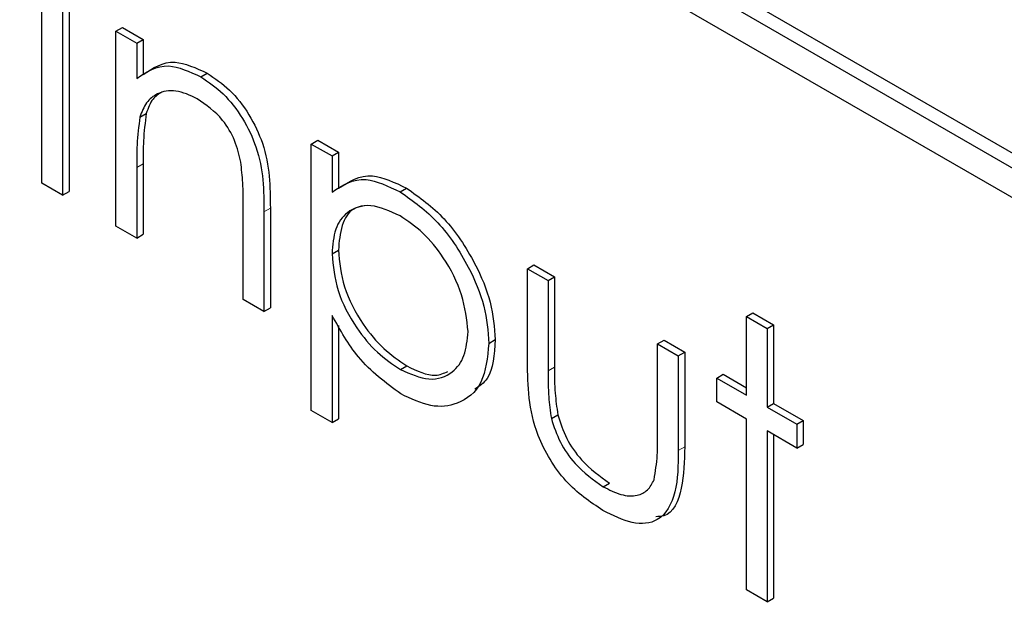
# Paper-space layout 'Blatt2' of a CAD drawing. Header units: millimetres. Extents: x 5 to 418, y 2 to 292.
# Tile 32 of 60: x 58.46 to 61.17, y 164.85 to 166.46. Entities that reach past the tile are written whole.
import ezdxf

# ---------------------------------------------------------------- set-up
doc = ezdxf.new("R2010")
doc.units = ezdxf.units.MM

psp = doc.layouts.new('Blatt2')

# ---------------------------------------------------------------- linework, layer by layer
at = {"color": 7, "linetype": 'Continuous', "lineweight": 25}
for p, q in [((66.2346, 163.1363), (58.4564, 167.6266)), ((66.27, 163.1567), (58.4918, 167.647)), ((58.4564, 167.5449), (66.2346, 163.0547)), ((58.5178, 166.0049), (58.5178, 166.7397)), ((58.5749, 166.7068), (58.5749, 165.9719)), ((58.5926, 166.717), (58.5926, 165.9821)), ((58.7218, 166.4241), (58.7395, 166.4343)), ((58.7395, 166.4343), (58.7966, 166.4014)), ((58.7218, 166.4241), (58.7789, 166.3912)), ((58.7218, 165.8871), (58.7218, 166.4241)), ((58.7789, 166.3912), (58.7966, 166.4014)), ((58.7789, 166.3912), (58.7789, 166.2943)), ((58.7966, 166.4014), (58.7966, 166.3045)), ((58.9559, 166.2984), (58.9735, 166.3087)), ((58.7877, 166.1874), (58.8054, 166.1976)), ((59.2603, 166.1133), (59.278, 166.1235)), ((59.2603, 166.1133), (59.3174, 166.0803)), ((59.2603, 165.3784), (59.2603, 166.1133)), ((59.278, 166.1235), (59.3351, 166.0905)), ((59.3174, 166.0803), (59.3351, 166.0905)), ((59.3174, 166.0803), (59.3174, 165.9809)), ((59.3351, 166.0905), (59.3351, 165.9911)), ((58.7966, 166.0585), (58.7966, 165.8643)), ((58.7789, 166.0483), (58.7789, 165.8541)), ((58.5749, 165.9719), (58.5178, 166.0049)), ((58.5749, 165.9719), (58.5926, 165.9821)), ((59.5053, 165.9813), (59.523, 165.9915)), ((59.0726, 165.6846), (59.0726, 165.9372)), ((59.1297, 165.9259), (59.1297, 165.6516)), ((59.1474, 165.9361), (59.1474, 165.6618)), ((58.7789, 165.8541), (58.7218, 165.8871)), ((58.7789, 165.8541), (58.7966, 165.8643)), ((59.3174, 165.8106), (59.3351, 165.8208)), ((59.8559, 165.7694), (59.8736, 165.7797)), ((59.8736, 165.7797), (59.9307, 165.7467)), ((59.8559, 165.7694), (59.913, 165.7365)), ((59.8559, 165.5129), (59.8559, 165.7694)), ((59.913, 165.7365), (59.9307, 165.7467)), ((59.913, 165.7365), (59.913, 165.4874)), ((59.9307, 165.7467), (59.9307, 165.4976)), ((59.1297, 165.6516), (59.0726, 165.6846)), ((59.1297, 165.6516), (59.1474, 165.6618)), ((60.4596, 165.6376), (60.4773, 165.6478)), ((60.4773, 165.6478), (60.5344, 165.6148)), ((59.3174, 165.6406), (59.3174, 165.3454)), ((60.4596, 165.6376), (60.5168, 165.6046)), ((60.4596, 165.4209), (60.4596, 165.6376)), ((59.3351, 165.6129), (59.3351, 165.3556)), ((60.5168, 165.6046), (60.5344, 165.6148)), ((60.5168, 165.6046), (60.5168, 165.3879)), ((60.5344, 165.6148), (60.5344, 165.3981)), ((59.7498, 165.5636), (59.7675, 165.5738)), ((60.2149, 165.5622), (60.2326, 165.5724)), ((60.2149, 165.5622), (60.272, 165.5292)), ((60.2149, 165.3131), (60.2149, 165.5622)), ((60.2326, 165.5724), (60.2897, 165.5394)), ((60.272, 165.5292), (60.2897, 165.5394)), ((60.2897, 165.5394), (60.2897, 165.278)), ((60.272, 165.5292), (60.272, 165.2678)), ((59.5057, 165.4911), (59.5234, 165.5013)), ((60.3781, 165.468), (60.3957, 165.4782)), ((60.3781, 165.4021), (60.3781, 165.468)), ((60.3781, 165.468), (60.4596, 165.4209)), ((60.3957, 165.4782), (60.4596, 165.4413)), ((60.4596, 165.355), (60.3781, 165.4021)), ((59.3174, 165.3454), (59.2603, 165.3784)), ((60.5168, 165.3879), (60.5344, 165.3981)), ((60.5168, 165.3879), (60.5983, 165.3408)), ((60.5344, 165.3981), (60.616, 165.351)), ((59.3174, 165.3454), (59.3351, 165.3556)), ((59.922, 165.3566), (59.9397, 165.3668)), ((60.4596, 164.8839), (60.4596, 165.355)), ((60.5983, 165.3408), (60.616, 165.351)), ((60.616, 165.351), (60.616, 165.2851)), ((60.5983, 165.2749), (60.5168, 165.322)), ((60.5168, 165.322), (60.5168, 164.8509)), ((60.5983, 165.3408), (60.5983, 165.2749)), ((60.5344, 165.3118), (60.5344, 164.8611)), ((60.5983, 165.2749), (60.616, 165.2851)), ((60.0648, 165.1683), (60.0825, 165.1785)), ((60.5168, 164.8509), (60.4596, 164.8839)), ((60.5168, 164.8509), (60.5344, 164.8611))]:
    psp.add_line(p, q, dxfattribs=at)
at = {"color": 7, "linetype": 'Continuous', "lineweight": 18}
for p, q in [((58.7789, 166.0483), (58.7966, 166.0585)), ((59.1297, 165.9259), (59.1474, 165.9361)), ((59.913, 165.4874), (59.9307, 165.4976)), ((60.272, 165.2678), (60.2897, 165.278))]:
    psp.add_line(p, q, dxfattribs=at)
at = {"color": 7, "linetype": 'Continuous', "lineweight": 25}
for points, knots in [([(58.7789, 166.2943), (58.806, 166.3124), (58.8546, 166.3448), (58.9249, 166.3126), (58.9559, 166.2984)], [0, 0, 0, 0, 0.559141, 1, 1, 1, 1]), ([(58.7966, 166.3045), (58.8237, 166.3226), (58.8723, 166.355), (58.9425, 166.3228), (58.9735, 166.3087)], [0, 0, 0, 0, 0.559141, 1, 1, 1, 1]), ([(58.9559, 166.2984), (58.9767, 166.2843), (59.0184, 166.256), (59.0731, 166.1857), (59.1287, 166.0679), (59.1293, 165.9844), (59.1297, 165.9259)], [0, 0, 0, 0, 0.1870208, 0.3738905, 0.5606099, 1, 1, 1, 1]), ([(58.9735, 166.3087), (58.9944, 166.2945), (59.0361, 166.2662), (59.0908, 166.1959), (59.1463, 166.0781), (59.147, 165.9946), (59.1474, 165.9361)], [0, 0, 0, 0, 0.1870208, 0.3738905, 0.5606099, 1, 1, 1, 1]), ([(58.9459, 166.2382), (58.9257, 166.2474), (58.8854, 166.2659), (58.8381, 166.2554), (58.8037, 166.23), (58.793, 166.2016), (58.7877, 166.1874)], [0, 0, 0, 0, 0.279553, 0.559373, 0.779703, 1, 1, 1, 1]), ([(58.8487, 166.257), (58.8397, 166.2512), (58.8198, 166.2384), (58.8105, 166.2121), (58.8054, 166.1976)], [0, 0, 0, 0, 0.449857, 1, 1, 1, 1]), ([(59.0659, 166.0633), (59.0613, 166.083), (59.0522, 166.1224), (59.0108, 166.1933), (58.9705, 166.2212), (58.9459, 166.2382)], [0, 0, 0, 0, 0.281192, 0.561331, 1, 1, 1, 1]), ([(58.7877, 166.1874), (58.7845, 166.1624), (58.7788, 166.1179), (58.7789, 166.0696), (58.7789, 166.0483)], [0, 0, 0, 0, 0.559658, 1, 1, 1, 1]), ([(58.8054, 166.1976), (58.8022, 166.1726), (58.7965, 166.1281), (58.7966, 166.0798), (58.7966, 166.0585)], [0, 0, 0, 0, 0.559658, 1, 1, 1, 1]), ([(59.0726, 165.9372), (59.0727, 165.9601), (59.073, 166.0009), (59.068, 166.0442), (59.0659, 166.0633)], [0, 0, 0, 0, 0.560255, 1, 1, 1, 1]), ([(59.3351, 165.9911), (59.364, 166.0097), (59.4159, 166.0428), (59.4902, 166.0072), (59.523, 165.9915)], [0, 0, 0, 0, 0.558418, 1, 1, 1, 1]), ([(59.3174, 165.9809), (59.3463, 165.9995), (59.3982, 166.0326), (59.4725, 165.997), (59.5053, 165.9813)], [0, 0, 0, 0, 0.558418, 1, 1, 1, 1]), ([(59.5053, 165.9813), (59.541, 165.956), (59.6123, 165.9053), (59.6919, 165.7847), (59.7421, 165.6652), (59.7472, 165.5975), (59.7498, 165.5636)], [0, 0, 0, 0, 0.279627, 0.559432, 0.779703, 1, 1, 1, 1]), ([(59.523, 165.9915), (59.5587, 165.9662), (59.63, 165.9155), (59.7095, 165.7949), (59.7598, 165.6754), (59.7649, 165.6077), (59.7675, 165.5738)], [0, 0, 0, 0, 0.279627, 0.559432, 0.779703, 1, 1, 1, 1]), ([(59.5048, 165.9156), (59.4772, 165.9281), (59.4222, 165.9531), (59.3601, 165.9318), (59.3228, 165.8825), (59.3192, 165.8346), (59.3174, 165.8106)], [0, 0, 0, 0, 0.279747, 0.559315, 0.779515, 1, 1, 1, 1]), ([(59.4063, 165.9425), (59.3962, 165.9406), (59.3681, 165.9352), (59.341, 165.8915), (59.337, 165.8444), (59.3351, 165.8208)], [0, 0, 0, 0, 0.2198506, 0.6096723, 1, 1, 1, 1]), ([(59.6927, 165.5959), (59.6889, 165.6294), (59.6813, 165.6965), (59.6311, 165.7956), (59.569, 165.8718), (59.5262, 165.901), (59.5048, 165.9156)], [0, 0, 0, 0, 0.279387, 0.559092, 0.779508, 1, 1, 1, 1]), ([(59.3174, 165.8106), (59.3204, 165.7771), (59.3265, 165.7102), (59.3785, 165.6106), (59.4413, 165.5354), (59.4842, 165.5059), (59.5057, 165.4911)], [0, 0, 0, 0, 0.279654, 0.558875, 0.779455, 1, 1, 1, 1]), ([(59.3351, 165.8208), (59.3381, 165.7873), (59.3442, 165.7204), (59.3962, 165.6208), (59.4589, 165.5456), (59.5019, 165.5161), (59.5234, 165.5013)], [0, 0, 0, 0, 0.279654, 0.558875, 0.779455, 1, 1, 1, 1]), ([(59.5071, 165.4243), (59.4657, 165.4546), (59.3916, 165.5089), (59.3401, 165.6002), (59.3174, 165.6406)], [0, 0, 0, 0, 0.558466, 1, 1, 1, 1]), ([(59.5057, 165.4911), (59.5329, 165.4793), (59.5873, 165.4558), (59.6485, 165.4774), (59.6855, 165.5261), (59.6903, 165.5726), (59.6927, 165.5959)], [0, 0, 0, 0, 0.2796281, 0.5592472, 0.779775, 1, 1, 1, 1]), ([(59.7498, 165.5636), (59.7457, 165.5247), (59.7374, 165.4468), (59.6709, 165.3943), (59.5914, 165.3841), (59.5352, 165.4109), (59.5071, 165.4243)], [0, 0, 0, 0, 0.27954, 0.559273, 0.779559, 1, 1, 1, 1]), ([(59.7675, 165.5738), (59.7648, 165.5329), (59.7607, 165.4708), (59.7238, 165.4455), (59.7111, 165.4369)], [0, 0, 0, 0, 0.658028, 1, 1, 1, 1]), ([(60.0643, 165.1027), (60.0289, 165.1263), (59.9584, 165.1735), (59.8595, 165.338), (59.8573, 165.4465), (59.8559, 165.5129)], [0, 0, 0, 0, 0.28097, 0.559785, 1, 1, 1, 1]), ([(59.5234, 165.5013), (59.5513, 165.4879), (59.5942, 165.4673), (59.6258, 165.4814), (59.6368, 165.4864)], [0, 0, 0, 0, 0.650568, 1, 1, 1, 1]), ([(59.913, 165.4874), (59.9129, 165.4638), (59.9128, 165.4217), (59.9192, 165.3765), (59.922, 165.3566)], [0, 0, 0, 0, 0.5603768, 1, 1, 1, 1]), ([(59.9307, 165.4976), (59.9306, 165.474), (59.9305, 165.4319), (59.9369, 165.3867), (59.9397, 165.3668)], [0, 0, 0, 0, 0.5603768, 1, 1, 1, 1]), ([(59.922, 165.3566), (59.9291, 165.3345), (59.9431, 165.2904), (59.9943, 165.2179), (60.0381, 165.1871), (60.0648, 165.1683)], [0, 0, 0, 0, 0.280117, 0.560544, 1, 1, 1, 1]), ([(59.9397, 165.3668), (59.9467, 165.3447), (59.9608, 165.3006), (60.012, 165.2281), (60.0558, 165.1973), (60.0825, 165.1785)], [0, 0, 0, 0, 0.280117, 0.560544, 1, 1, 1, 1]), ([(60.2054, 165.1877), (60.2089, 165.2099), (60.2151, 165.2497), (60.215, 165.2937), (60.2149, 165.3131)], [0, 0, 0, 0, 0.559371, 1, 1, 1, 1]), ([(60.272, 165.2678), (60.2715, 165.228), (60.2704, 165.1488), (60.2257, 165.0698), (60.1461, 165.0614), (60.0916, 165.0889), (60.0643, 165.1027)], [0, 0, 0, 0, 0.281501, 0.559646, 0.779298, 1, 1, 1, 1]), ([(60.2897, 165.278), (60.2887, 165.2391), (60.2869, 165.1619), (60.2554, 165.0876), (60.2177, 165.0858), (60.2102, 165.0855)], [0, 0, 0, 0, 0.448451, 0.891556, 1, 1, 1, 1]), ([(60.0648, 165.1683), (60.0814, 165.1599), (60.1144, 165.143), (60.1568, 165.1416), (60.1889, 165.1563), (60.1999, 165.1772), (60.2054, 165.1877)], [0, 0, 0, 0, 0.28027, 0.560007, 0.780074, 1, 1, 1, 1])]:
    psp.add_open_spline(points, degree=3, knots=knots, dxfattribs=at)

doc.saveas('drawing.dxf')
